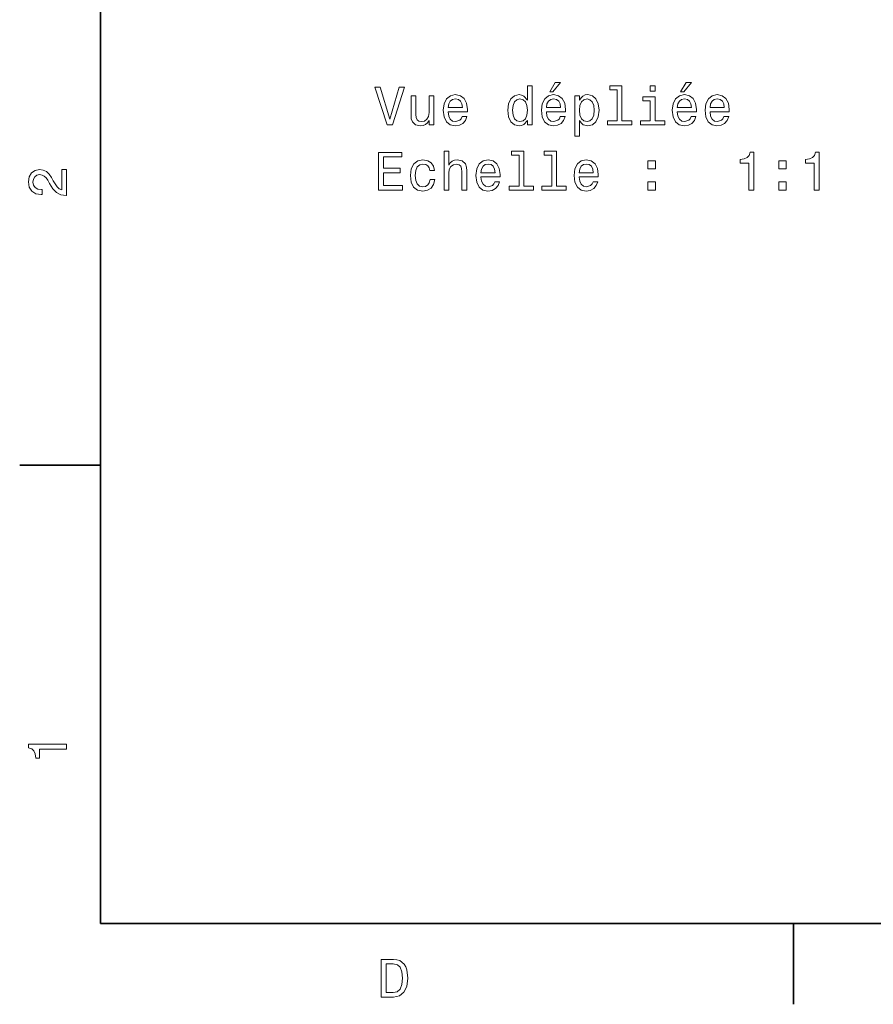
# Model space of a CAD drawing. Extents: x 0 to 297, y 0 to 210.
# Tile 1 of 7: x 2 to 82, y 2 to 94. Entities that reach past the tile are written whole.
import ezdxf

# ---------------------------------------------------------------- set-up
doc = ezdxf.new("R2010")
doc.units = 0

msp = doc.modelspace()

# ---------------------------------------------------------------- linework, layer by layer
at = {"color": 7, "lineweight": 35}
for p, q in [((10, 200), (10, 10)), ((10, 10), (287, 10))]:
    msp.add_line(p, q, dxfattribs=at)
at = {"color": 7, "lineweight": 35, "ltscale": 0.1875}
for p, q in [((10, 52.5), (2.5, 52.5)), ((74.300003, 10), (74.300003, 2.5))]:
    msp.add_line(p, q, dxfattribs=at)
at = {"color": 7, "lineweight": 13}
for points in [[(49.605618, 84.478912), (49.605618, 84.060326), (50.049423, 84.060326), (50.049423, 87.681366), (49.610661, 87.681366), (49.610661, 86.354996), (49.272766, 86.738281), (49.065994, 86.829056), (48.82896, 86.864357), (48.400284, 86.763496), (48.067432, 86.481071), (47.850574, 86.027184), (47.774925, 85.416954), (47.850574, 84.806725), (48.067432, 84.347786), (48.400284, 84.060326), (48.82896, 83.964508), (49.065994, 83.999809), (49.277809, 84.090584)], [(51.67334, 87.136696), (51.970894, 87.136696), (52.671898, 87.994041), (52.177666, 87.994041)], [(57.931988, 87.308167), (57.931988, 84.433525), (57.019165, 84.433525), (57.019165, 84.060326), (59.283573, 84.060326), (59.283573, 84.433525), (58.375793, 84.433525), (58.375793, 87.681366), (57.236023, 87.681366), (57.236023, 87.308167)], [(61.457203, 87.681366), (60.988182, 87.681366), (60.988182, 87.17704), (61.457203, 87.17704)], [(63.817432, 87.136696), (64.114983, 87.136696), (64.815994, 87.994041), (64.321754, 87.994041)], [(37.718731, 87.565369), (36.841209, 84.584824), (35.938469, 87.565369), (35.459362, 87.565369), (36.589046, 84.060326), (37.093369, 84.060326), (38.197838, 87.565369)], [(40.921181, 86.768539), (40.477375, 86.768539), (40.477375, 85.205139), (40.426941, 84.842026), (40.280689, 84.579781), (40.053745, 84.418396), (39.756195, 84.367966), (39.519161, 84.40831), (39.367867, 84.529343), (39.282131, 84.736115), (39.261959, 85.028625), (39.261959, 86.768539), (38.818153, 86.768539), (38.818153, 84.988281), (38.833282, 84.630211), (38.929104, 84.332657), (39.221611, 84.060326), (39.690632, 83.964508), (39.942795, 83.999809), (40.159653, 84.090584), (40.346252, 84.246925), (40.497547, 84.473869), (40.497547, 84.060326), (40.921181, 84.060326)], [(42.257633, 85.285828), (44.032852, 85.285828), (44.037895, 85.492599), (43.957203, 86.072571), (43.735298, 86.506294), (43.382275, 86.768539), (42.913254, 86.864357), (42.454319, 86.763496), (42.101295, 86.481071), (41.874348, 86.022141), (41.793659, 85.416954), (41.869305, 84.796638), (42.096252, 84.342743), (42.444233, 84.060326), (42.898125, 83.964508), (43.291496, 84.030067), (43.614262, 84.201538), (43.851295, 84.473869), (43.987461, 84.836983), (43.548702, 84.836983), (43.457924, 84.635254), (43.326797, 84.483955), (42.953598, 84.362923), (42.666138, 84.418396), (42.449276, 84.59491), (42.308067, 84.88237), (42.257633, 85.270699)], [(51.365704, 85.285828), (53.140923, 85.285828), (53.145966, 85.492599), (53.065269, 86.072571), (52.843369, 86.506294), (52.490341, 86.768539), (52.021324, 86.864357), (51.562389, 86.763496), (51.209366, 86.481071), (50.982418, 86.022141), (50.901726, 85.416954), (50.977375, 84.796638), (51.204323, 84.342743), (51.552303, 84.060326), (52.006195, 83.964508), (52.399567, 84.030067), (52.722332, 84.201538), (52.959366, 84.473869), (53.095531, 84.836983), (52.656769, 84.836983), (52.565994, 84.635254), (52.434868, 84.483955), (52.061668, 84.362923), (51.774208, 84.418396), (51.557346, 84.59491), (51.416138, 84.88237), (51.365704, 85.270699)], [(54.431984, 86.349953), (54.431984, 86.768539), (53.988182, 86.768539), (53.988182, 83.011337), (54.431984, 83.011337), (54.431984, 84.473869), (54.588326, 84.236839), (54.764839, 84.080498), (55.208641, 83.964508), (55.632275, 84.060326), (55.965126, 84.347786), (56.181984, 84.801682), (56.26268, 85.416954), (56.181984, 86.027184), (55.965126, 86.481071), (55.632275, 86.763496), (55.208641, 86.864357), (54.966568, 86.834099), (54.759796, 86.738281), (54.583282, 86.576897)], [(63.509796, 85.285828), (65.285011, 85.285828), (65.290054, 85.492599), (65.209366, 86.072571), (64.987457, 86.506294), (64.634438, 86.768539), (64.165413, 86.864357), (63.706482, 86.763496), (63.353455, 86.481071), (63.126511, 86.022141), (63.045818, 85.416954), (63.121468, 84.796638), (63.348412, 84.342743), (63.696396, 84.060326), (64.150284, 83.964508), (64.543655, 84.030067), (64.866425, 84.201538), (65.103455, 84.473869), (65.239624, 84.836983), (64.800858, 84.836983), (64.710083, 84.635254), (64.578964, 84.483955), (64.205765, 84.362923), (63.918297, 84.418396), (63.701439, 84.59491), (63.560226, 84.88237), (63.509796, 85.270699)], [(66.545822, 85.285828), (68.32103, 85.285828), (68.32608, 85.492599), (68.245384, 86.072571), (68.023483, 86.506294), (67.670456, 86.768539), (67.201439, 86.864357), (66.742508, 86.763496), (66.389481, 86.481071), (66.162537, 86.022141), (66.081841, 85.416954), (66.157486, 84.796638), (66.38443, 84.342743), (66.732422, 84.060326), (67.18631, 83.964508), (67.579681, 84.030067), (67.902451, 84.201538), (68.139481, 84.473869), (68.27565, 84.836983), (67.836884, 84.836983), (67.746109, 84.635254), (67.614983, 84.483955), (67.241783, 84.362923), (66.954315, 84.418396), (66.737457, 84.59491), (66.596252, 84.88237), (66.545822, 85.270699)], [(42.257633, 85.659027), (42.31311, 86.007011), (42.449276, 86.264214), (42.656052, 86.420555), (42.928383, 86.476028), (43.195675, 86.420555), (43.402447, 86.264214), (43.528526, 86.007011), (43.573917, 85.659027)], [(48.90461, 86.465942), (49.197117, 86.39534), (49.419018, 86.198654), (49.55014, 85.870842), (49.600574, 85.416954), (49.55014, 84.958023), (49.419018, 84.630211), (49.197117, 84.428482), (48.90461, 84.362923), (48.627232, 84.428482), (48.415417, 84.630211), (48.274204, 84.963066), (48.228817, 85.416954), (48.274204, 85.865799), (48.415417, 86.193611), (48.627232, 86.39534)], [(51.365704, 85.659027), (51.421181, 86.007011), (51.557346, 86.264214), (51.764118, 86.420555), (52.036453, 86.476028), (52.303745, 86.420555), (52.510517, 86.264214), (52.636597, 86.007011), (52.681984, 85.659027)], [(55.132996, 84.362923), (54.835445, 84.428482), (54.618584, 84.630211), (54.482418, 84.958023), (54.437027, 85.416954), (54.482418, 85.870842), (54.618584, 86.198654), (54.835445, 86.39534), (55.132996, 86.465942), (55.405327, 86.39534), (55.622189, 86.193611), (55.758354, 85.865799), (55.808788, 85.416954), (55.758354, 84.963066), (55.622189, 84.630211), (55.405327, 84.428482)], [(61.442074, 84.433525), (61.442074, 86.677757), (60.302303, 86.677757), (60.302303, 86.299522), (60.998268, 86.299522), (60.998268, 84.433525), (60.090488, 84.433525), (60.090488, 84.060326), (62.35994, 84.060326), (62.35994, 84.433525)], [(63.509796, 85.659027), (63.565269, 86.007011), (63.701439, 86.264214), (63.908211, 86.420555), (64.180542, 86.476028), (64.447838, 86.420555), (64.65461, 86.264214), (64.780685, 86.007011), (64.82608, 85.659027)], [(66.545822, 85.659027), (66.601295, 86.007011), (66.737457, 86.264214), (66.944229, 86.420555), (67.216568, 86.476028), (67.483856, 86.420555), (67.690628, 86.264214), (67.816711, 86.007011), (67.862099, 85.659027)], [(35.782131, 78.013496), (38.001152, 78.013496), (38.001152, 78.437126), (36.246109, 78.437126), (36.246109, 79.622284), (37.809509, 79.622284), (37.809509, 80.040871), (36.246109, 80.040871), (36.246109, 81.089867), (37.960804, 81.089867), (37.960804, 81.513496), (35.782131, 81.513496)], [(41.869305, 78.013496), (42.31311, 78.013496), (42.31311, 79.576897), (42.358498, 79.934967), (42.504753, 80.197212), (42.731697, 80.358597), (43.03429, 80.419113), (43.276367, 80.368683), (43.427666, 80.232513), (43.503311, 80.005569), (43.528526, 79.70298), (43.528526, 78.013496), (43.972332, 78.013496), (43.972332, 79.793755), (43.95216, 80.151825), (43.861382, 80.449379), (43.563831, 80.72171), (43.099854, 80.817528), (42.847694, 80.782227), (42.630833, 80.686409), (42.449276, 80.53511), (42.31311, 80.328339), (42.31311, 81.634537), (41.869305, 81.634537)], [(48.823917, 81.261337), (48.823917, 78.386696), (47.911095, 78.386696), (47.911095, 78.013496), (50.175503, 78.013496), (50.175503, 78.386696), (49.267723, 78.386696), (49.267723, 81.634537), (48.127953, 81.634537), (48.127953, 81.261337)], [(51.85994, 81.261337), (51.85994, 78.386696), (50.947117, 78.386696), (50.947117, 78.013496), (53.211525, 78.013496), (53.211525, 78.386696), (52.303745, 78.386696), (52.303745, 81.634537), (51.163975, 81.634537), (51.163975, 81.261337)], [(70.146683, 78.013496), (70.605614, 78.013496), (70.605614, 81.538712), (70.26268, 81.538712), (70.171898, 81.231079), (69.990341, 81.024307), (69.712967, 80.903267), (69.329681, 80.862923), (69.329681, 80.504852), (70.146683, 80.504852)], [(76.218727, 78.013496), (76.677658, 78.013496), (76.677658, 81.538712), (76.334717, 81.538712), (76.243942, 81.231079), (76.062386, 81.024307), (75.785004, 80.903267), (75.401718, 80.862923), (75.401718, 80.504852), (76.218727, 80.504852)], [(40.558067, 79.824013), (40.996826, 79.824013), (40.906052, 80.22747), (40.68919, 80.545197), (40.351295, 80.741882), (39.912533, 80.817528), (39.428383, 80.716667), (39.060226, 80.434242), (38.828239, 79.975311), (38.747547, 79.360039), (38.823196, 78.749809), (39.05014, 78.295914), (39.408211, 78.013496), (39.897404, 77.917679), (40.331123, 77.993324), (40.669018, 78.205139), (40.901005, 78.537994), (41.001869, 78.981796), (40.578239, 78.981796), (40.50259, 78.699379), (40.361382, 78.487556), (40.159653, 78.356438), (39.912533, 78.316093), (39.604897, 78.381653), (39.382996, 78.583382), (39.246826, 78.911194), (39.201439, 79.375168), (39.246826, 79.829056), (39.388039, 80.156868), (39.614983, 80.358597), (39.912533, 80.429199), (40.174782, 80.383812), (40.371468, 80.267822), (40.50259, 80.07618)], [(45.293655, 79.238998), (47.068874, 79.238998), (47.073917, 79.44577), (46.993225, 80.025742), (46.771324, 80.459465), (46.418297, 80.72171), (45.949276, 80.817528), (45.490345, 80.716667), (45.137318, 80.434242), (44.910374, 79.975311), (44.829681, 79.370125), (44.905331, 78.749809), (45.132275, 78.295914), (45.480255, 78.013496), (45.934147, 77.917679), (46.327518, 77.983238), (46.650284, 78.154709), (46.887318, 78.42704), (47.023483, 78.790154), (46.584724, 78.790154), (46.493946, 78.588425), (46.362823, 78.437126), (45.989624, 78.316093), (45.70216, 78.371567), (45.485298, 78.54808), (45.34409, 78.835541), (45.293655, 79.223869)], [(45.293655, 79.612198), (45.349133, 79.960182), (45.485298, 80.217384), (45.692074, 80.373726), (45.964409, 80.429199), (46.231697, 80.373726), (46.438469, 80.217384), (46.564552, 79.960182), (46.60994, 79.612198)], [(54.401726, 79.238998), (56.176941, 79.238998), (56.181984, 79.44577), (56.101295, 80.025742), (55.879395, 80.459465), (55.526367, 80.72171), (55.057346, 80.817528), (54.598412, 80.716667), (54.245388, 80.434242), (54.01844, 79.975311), (53.937752, 79.370125), (54.013397, 78.749809), (54.240341, 78.295914), (54.588326, 78.013496), (55.042217, 77.917679), (55.435589, 77.983238), (55.758354, 78.154709), (55.995388, 78.42704), (56.131554, 78.790154), (55.692795, 78.790154), (55.602013, 78.588425), (55.470894, 78.437126), (55.097694, 78.316093), (54.810226, 78.371567), (54.593369, 78.54808), (54.45216, 78.835541), (54.401726, 79.223869)], [(54.401726, 79.612198), (54.457203, 79.960182), (54.593369, 80.217384), (54.80014, 80.373726), (55.072479, 80.429199), (55.339767, 80.373726), (55.546539, 80.217384), (55.672623, 79.960182), (55.71801, 79.612198)], [(60.78141, 79.970268), (61.477375, 79.970268), (61.477375, 80.72171), (60.78141, 80.72171)], [(72.925499, 79.970268), (73.62146, 79.970268), (73.62146, 80.72171), (72.925499, 80.72171)], [(6.833213, 77.519447), (6.833213, 79.925072), (6.399496, 79.925072), (6.399496, 78.023773), (6.162464, 78.129684), (5.965778, 78.311241), (5.607709, 78.871033), (5.456412, 79.168587), (5.239553, 79.501442), (4.987392, 79.738472), (4.689842, 79.874641), (4.351945, 79.925072), (3.928314, 79.839333), (3.595461, 79.602303), (3.383646, 79.239189), (3.307997, 78.770172), (3.393732, 78.286018), (3.630764, 77.91787), (4.009006, 77.680832), (4.508286, 77.600143), (4.578891, 77.600143), (4.578891, 78.059074), (4.538545, 78.059074), (4.195605, 78.104462), (3.943444, 78.240631), (3.782061, 78.457489), (3.726585, 78.744957), (3.777017, 79.03746), (3.903098, 79.254318), (4.099784, 79.395531), (4.346902, 79.445961), (4.578891, 79.41066), (4.775577, 79.314842), (4.947046, 79.153458), (5.098343, 78.931557), (5.259727, 78.634003), (5.572406, 78.139771), (5.90526, 77.791786), (6.308718, 77.585014), (6.818084, 77.519447)], [(60.78141, 78.013496), (61.477375, 78.013496), (61.477375, 78.764938), (60.78141, 78.764938)], [(72.925499, 78.013496), (73.62146, 78.013496), (73.62146, 78.764938), (72.925499, 78.764938)], [(6.833213, 26.159222), (6.833213, 26.618156), (3.307997, 26.618156), (3.307997, 26.275217), (3.615634, 26.184439), (3.822406, 26.002882), (3.943444, 25.725506), (3.98379, 25.34222), (4.341859, 25.34222), (4.341859, 26.159222)], [(37.194958, 6.666787), (36.029972, 6.666787), (36.029972, 3.166787), (37.194958, 3.166787), (37.744667, 3.277738), (38.153168, 3.615634), (38.405331, 4.165346), (38.496109, 4.916787), (38.415417, 5.683357), (38.314552, 5.985951), (38.173344, 6.228026), (37.764839, 6.555836), (37.497551, 6.636527)], [(37.159653, 6.248199), (37.542938, 6.17255), (37.805187, 5.940562), (37.961525, 5.527017), (38.011959, 4.916787), (37.956482, 4.326729), (37.800144, 3.913184), (37.532852, 3.666066), (37.159653, 3.585375), (36.498989, 3.585375), (36.498989, 6.248199)]]:
    msp.add_lwpolyline(points, close=True, dxfattribs=at)

doc.saveas('drawing.dxf')
